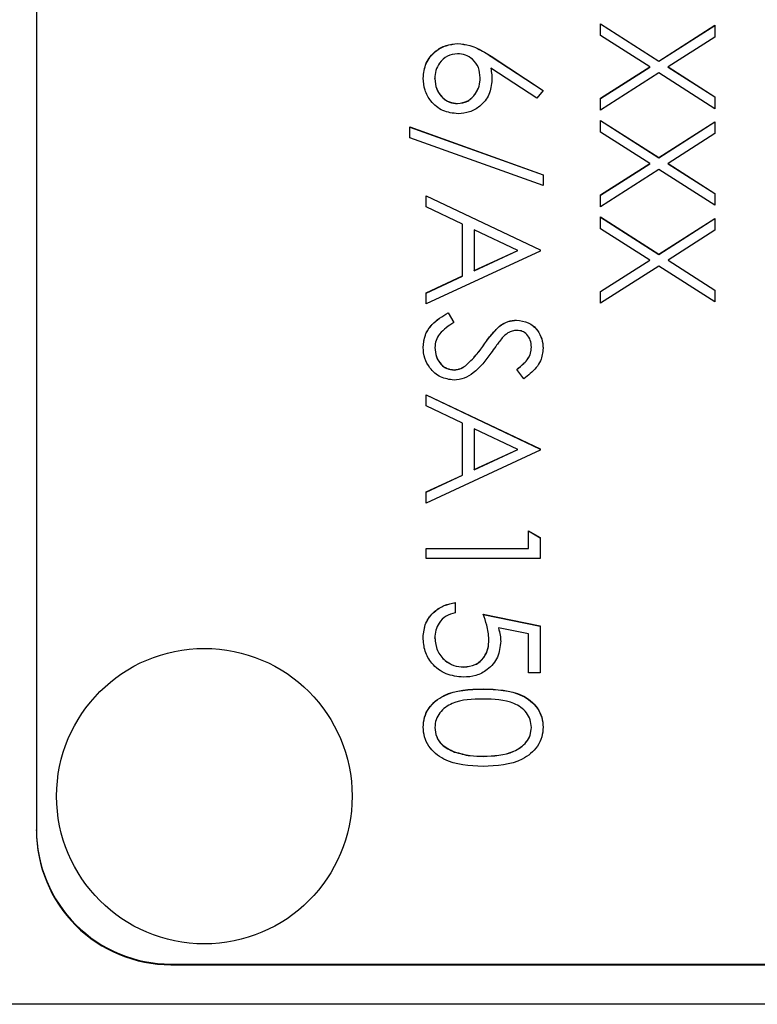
# Model space of a CAD drawing. Header units: millimetres. Extents: x 265 to 1951, y 68 to 1428.
# Tile 9 of 38: x 741 to 752, y 682 to 697. Entities that reach past the tile are written whole.
import ezdxf

# ---------------------------------------------------------------- set-up
doc = ezdxf.new("R2010")
doc.units = ezdxf.units.MM

msp = doc.modelspace()

# ---------------------------------------------------------------- linework, layer by layer
at = {"color": 7, "linetype": 'Continuous', "lineweight": 25}
for p, q in [((741.057, 740.803), (741.057, 684.816)), ((749.457, 696.816), (750.324, 696.261)), ((749.457, 696.64), (749.457, 696.816)), ((749.457, 696.814), (750.324, 696.259)), ((750.324, 696.261), (751.157, 696.794)), ((750.324, 696.259), (751.157, 696.792)), ((751.157, 696.794), (751.157, 696.618)), ((747.331, 696.52), (747.331, 696.522)), ((750.187, 696.173), (749.457, 696.64)), ((751.157, 696.618), (750.462, 696.173)), ((747.825, 696.332), (748.601, 695.825)), ((747.825, 696.33), (747.825, 696.332)), ((747.825, 696.33), (748.6, 695.823)), ((750.324, 696.259), (750.324, 696.261)), ((748.508, 695.707), (747.822, 696.156)), ((747.822, 696.154), (747.822, 696.156)), ((749.457, 695.707), (750.187, 696.173)), ((749.457, 695.705), (750.187, 696.171)), ((750.324, 696.085), (749.457, 695.531)), ((750.187, 696.171), (750.187, 696.173)), ((751.157, 695.552), (750.324, 696.085)), ((750.462, 696.173), (751.157, 695.729)), ((750.462, 696.171), (750.462, 696.173)), ((750.462, 696.171), (751.157, 695.726)), ((746.988, 695.997), (746.988, 695.999)), ((747.664, 696.01), (747.664, 696.012)), ((748.601, 695.825), (748.508, 695.707)), ((749.457, 695.531), (749.457, 695.707)), ((751.157, 695.729), (751.157, 695.552)), ((747.325, 695.627), (747.325, 695.629)), ((749.457, 695.378), (750.324, 694.823)), ((749.457, 695.202), (749.457, 695.378)), ((749.457, 695.376), (750.324, 694.821)), ((750.324, 694.823), (751.157, 695.356)), ((750.324, 694.821), (751.157, 695.354)), ((751.157, 695.356), (751.157, 695.18)), ((746.617, 695.28), (748.601, 694.569)), ((746.617, 695.119), (746.617, 695.28)), ((746.617, 695.278), (748.601, 694.567)), ((750.187, 694.735), (749.457, 695.202)), ((748.601, 694.409), (746.617, 695.119)), ((751.157, 695.18), (750.462, 694.735)), ((750.324, 694.821), (750.324, 694.823)), ((749.457, 694.269), (750.187, 694.735)), ((749.457, 694.266), (750.187, 694.733)), ((750.324, 694.647), (749.457, 694.093)), ((750.187, 694.733), (750.187, 694.735)), ((751.157, 694.114), (750.324, 694.647)), ((750.462, 694.735), (751.157, 694.29)), ((750.462, 694.733), (750.462, 694.735)), ((750.462, 694.733), (751.157, 694.288)), ((748.601, 694.569), (748.601, 694.409)), ((746.857, 694.256), (748.557, 693.45)), ((746.857, 694.09), (746.857, 694.256)), ((746.857, 694.254), (748.557, 693.448)), ((749.457, 694.093), (749.457, 694.269)), ((751.157, 694.29), (751.157, 694.114)), ((747.402, 693.831), (746.857, 694.09)), ((749.457, 693.94), (750.324, 693.385)), ((749.457, 693.764), (749.457, 693.94)), ((749.457, 693.938), (750.324, 693.383)), ((750.324, 693.385), (751.157, 693.918)), ((750.324, 693.383), (751.157, 693.916)), ((751.157, 693.918), (751.157, 693.742)), ((747.402, 693.061), (747.402, 693.831)), ((748.226, 693.441), (747.576, 693.748)), ((747.576, 693.748), (747.576, 693.141)), ((750.187, 693.297), (749.457, 693.764)), ((751.157, 693.742), (750.462, 693.297)), ((747.576, 693.141), (748.226, 693.441)), ((747.576, 693.139), (748.226, 693.438)), ((748.226, 693.438), (748.226, 693.441)), ((748.557, 693.45), (748.557, 693.428)), ((748.557, 693.428), (746.857, 692.644)), ((749.457, 692.83), (750.187, 693.297)), ((749.457, 692.828), (750.187, 693.295)), ((750.187, 693.295), (750.187, 693.297)), ((750.324, 693.383), (750.324, 693.385)), ((750.462, 693.297), (751.157, 692.852)), ((750.462, 693.295), (750.462, 693.297)), ((750.462, 693.295), (751.157, 692.85)), ((750.324, 693.209), (749.457, 692.654)), ((751.157, 692.676), (750.324, 693.209)), ((746.857, 692.809), (747.402, 693.061)), ((746.857, 692.807), (747.402, 693.058)), ((747.402, 693.058), (747.402, 693.061)), ((747.576, 693.139), (747.576, 693.141)), ((751.157, 692.852), (751.157, 692.676)), ((746.857, 692.644), (746.857, 692.809)), ((749.457, 692.654), (749.457, 692.83)), ((747.185, 692.513), (747.271, 692.369)), ((747.185, 692.511), (747.185, 692.513)), ((747.185, 692.511), (747.271, 692.367)), ((747.945, 692.307), (747.945, 692.309)), ((748.204, 692.402), (748.204, 692.404)), ((746.988, 691.994), (746.988, 691.996)), ((747.714, 692.028), (747.714, 692.03)), ((748.426, 692), (748.426, 692.002)), ((747.443, 691.722), (747.443, 691.724)), ((747.276, 691.661), (747.276, 691.663)), ((748.313, 691.532), (748.208, 691.67)), ((746.857, 691.293), (748.557, 690.486)), ((746.857, 691.126), (746.857, 691.293)), ((746.857, 691.29), (748.557, 690.484)), ((747.402, 690.868), (746.857, 691.126)), ((747.402, 690.097), (747.402, 690.868)), ((747.576, 690.785), (747.576, 690.178)), ((748.226, 690.477), (747.576, 690.785)), ((748.557, 690.465), (746.857, 689.68)), ((747.576, 690.178), (748.226, 690.477)), ((747.576, 690.175), (748.226, 690.475)), ((748.226, 690.475), (748.226, 690.477)), ((748.557, 690.486), (748.557, 690.465)), ((746.857, 689.846), (747.402, 690.097)), ((746.857, 689.844), (747.402, 690.095)), ((747.402, 690.095), (747.402, 690.097)), ((747.576, 690.175), (747.576, 690.178)), ((746.857, 689.68), (746.857, 689.846)), ((748.383, 689.005), (748.383, 689.266)), ((748.383, 689.266), (748.557, 689.166)), ((748.383, 689.264), (748.557, 689.164)), ((748.557, 689.166), (748.557, 688.852)), ((746.857, 689.005), (748.383, 689.005)), ((746.857, 688.852), (746.857, 689.005)), ((746.857, 689.002), (748.383, 689.002)), ((748.383, 689.002), (748.383, 689.005)), ((748.557, 688.852), (746.857, 688.852)), ((747.293, 688.198), (747.293, 688.046)), ((747.707, 688.024), (748.557, 687.85)), ((747.707, 688.022), (748.557, 687.848)), ((748.383, 687.731), (747.936, 687.822)), ((747.936, 687.82), (747.936, 687.822)), ((748.383, 687.153), (748.383, 687.731)), ((748.557, 687.85), (748.557, 687.153)), ((746.988, 687.669), (746.988, 687.671)), ((747.794, 687.647), (747.794, 687.65)), ((747.419, 687.238), (747.419, 687.24)), ((748.557, 687.153), (748.383, 687.153)), ((747.706, 686.911), (747.706, 686.913)), ((746.988, 686.337), (746.988, 686.34)), ((748.426, 686.337), (748.426, 686.34)), ((747.28, 685.973), (747.28, 685.975)), ((747.707, 685.908), (747.707, 685.911)), ((741.057, 684.805), (741.057, 684.816)), ((743.057, 682.816), (754.657, 682.816)), ((743.057, 682.806), (743.057, 682.816)), ((743.057, 682.806), (759.057, 682.806)), ((761.557, 682.217), (740.557, 682.217))]:
    msp.add_line(p, q, dxfattribs=at)
msp.add_circle((743.557, 685.316), 2.2, dxfattribs=at)
for centre in [(743.057, 684.816), (743.057, 684.805)]:
    msp.add_arc(centre, 2, 180.0067, 270.0067, dxfattribs=at)
for points, knots in [([(746.814, 696.007), (746.823, 696.083), (746.841, 696.235), (746.979, 696.407), (747.152, 696.504), (747.271, 696.516), (747.331, 696.522)], [0, 0, 0, 0, 0.2796696, 0.5590848, 0.7795576, 1, 1, 1, 1]), ([(746.814, 696.005), (746.823, 696.081), (746.841, 696.233), (746.979, 696.405), (747.152, 696.502), (747.271, 696.514), (747.331, 696.52)], [0, 0, 0, 0, 0.27967, 0.559085, 0.779558, 1, 1, 1, 1]), ([(747.331, 696.522), (747.392, 696.516), (747.492, 696.506), (747.622, 696.452), (747.726, 696.396), (747.792, 696.353), (747.825, 696.332)], [0, 0, 0, 0, 0.339374, 0.559486, 0.779731, 1, 1, 1, 1]), ([(747.331, 696.52), (747.392, 696.514), (747.492, 696.504), (747.622, 696.45), (747.726, 696.394), (747.792, 696.351), (747.825, 696.33)], [0, 0, 0, 0, 0.339374, 0.559486, 0.779731, 1, 1, 1, 1]), ([(747.325, 696.37), (747.273, 696.362), (747.168, 696.348), (747.06, 696.242), (746.997, 696.122), (746.991, 696.04), (746.988, 695.999)], [0, 0, 0, 0, 0.279059, 0.55882, 0.779303, 1, 1, 1, 1]), ([(747.664, 696.012), (747.659, 696.064), (747.65, 696.168), (747.561, 696.286), (747.447, 696.358), (747.366, 696.366), (747.325, 696.37)], [0, 0, 0, 0, 0.280127, 0.559515, 0.779719, 1, 1, 1, 1]), ([(747.822, 696.156), (747.827, 696.124), (747.836, 696.065), (747.837, 696.006), (747.838, 695.98)], [0, 0, 0, 0, 0.5599103, 1, 1, 1, 1]), ([(747.822, 696.154), (747.827, 696.122), (747.836, 696.063), (747.837, 696.004), (747.838, 695.978)], [0, 0, 0, 0, 0.55991, 1, 1, 1, 1]), ([(747.334, 695.476), (747.256, 695.485), (747.101, 695.503), (746.929, 695.648), (746.831, 695.825), (746.819, 695.946), (746.814, 696.007)], [0, 0, 0, 0, 0.279631, 0.55896, 0.779478, 1, 1, 1, 1]), ([(746.988, 695.999), (746.993, 695.947), (747.004, 695.843), (747.091, 695.722), (747.202, 695.642), (747.284, 695.633), (747.325, 695.629)], [0, 0, 0, 0, 0.280018, 0.559853, 0.779987, 1, 1, 1, 1]), ([(746.988, 695.997), (746.993, 695.945), (747.004, 695.84), (747.091, 695.719), (747.202, 695.639), (747.284, 695.631), (747.325, 695.627)], [0, 0, 0, 0, 0.280018, 0.559853, 0.779987, 1, 1, 1, 1]), ([(747.325, 695.629), (747.378, 695.637), (747.485, 695.652), (747.593, 695.764), (747.655, 695.887), (747.661, 695.971), (747.664, 696.012)], [0, 0, 0, 0, 0.278754, 0.558605, 0.779147, 1, 1, 1, 1]), ([(747.325, 695.627), (747.378, 695.634), (747.485, 695.65), (747.593, 695.762), (747.655, 695.885), (747.661, 695.968), (747.664, 696.01)], [0, 0, 0, 0, 0.278754, 0.558605, 0.779147, 1, 1, 1, 1]), ([(747.838, 695.98), (747.829, 695.906), (747.812, 695.757), (747.676, 695.591), (747.51, 695.491), (747.393, 695.481), (747.334, 695.476)], [0, 0, 0, 0, 0.2796384, 0.5593258, 0.7795267, 1, 1, 1, 1]), ([(746.814, 691.996), (746.82, 692.059), (746.832, 692.185), (746.961, 692.378), (747.1, 692.462), (747.185, 692.513)], [0, 0, 0, 0, 0.2798798, 0.5596658, 1, 1, 1, 1]), ([(746.814, 691.994), (746.82, 692.057), (746.832, 692.182), (746.961, 692.376), (747.1, 692.46), (747.185, 692.511)], [0, 0, 0, 0, 0.27988, 0.559666, 1, 1, 1, 1]), ([(747.271, 692.369), (747.194, 692.319), (747.085, 692.248), (746.999, 692.104), (746.992, 692.032), (746.988, 691.996)], [0, 0, 0, 0, 0.559321, 0.779782, 1, 1, 1, 1]), ([(747.714, 692.03), (747.753, 692.086), (747.823, 692.185), (747.908, 692.271), (747.945, 692.309)], [0, 0, 0, 0, 0.560413, 1, 1, 1, 1]), ([(747.714, 692.028), (747.753, 692.084), (747.823, 692.182), (747.908, 692.269), (747.945, 692.307)], [0, 0, 0, 0, 0.560413, 1, 1, 1, 1]), ([(747.945, 692.309), (747.989, 692.339), (748.068, 692.392), (748.162, 692.4), (748.204, 692.404)], [0, 0, 0, 0, 0.55984, 1, 1, 1, 1]), ([(747.945, 692.307), (747.989, 692.337), (748.068, 692.39), (748.162, 692.398), (748.204, 692.402)], [0, 0, 0, 0, 0.55984, 1, 1, 1, 1]), ([(748.204, 692.404), (748.264, 692.396), (748.385, 692.382), (748.516, 692.266), (748.589, 692.127), (748.597, 692.032), (748.601, 691.985)], [0, 0, 0, 0, 0.279553, 0.558798, 0.779378, 1, 1, 1, 1]), ([(748.204, 692.402), (748.264, 692.394), (748.385, 692.38), (748.516, 692.264), (748.589, 692.125), (748.597, 692.03), (748.601, 691.983)], [0, 0, 0, 0, 0.279553, 0.558798, 0.779378, 1, 1, 1, 1]), ([(747.991, 692.139), (747.959, 692.097), (747.901, 692.023), (747.846, 691.945), (747.822, 691.911)], [0, 0, 0, 0, 0.559906, 1, 1, 1, 1]), ([(748.211, 692.251), (748.187, 692.249), (748.14, 692.245), (748.062, 692.209), (748.018, 692.166), (747.991, 692.139)], [0, 0, 0, 0, 0.279946, 0.559774, 1, 1, 1, 1]), ([(748.426, 692.002), (748.424, 692.037), (748.418, 692.106), (748.365, 692.189), (748.293, 692.243), (748.238, 692.249), (748.211, 692.251)], [0, 0, 0, 0, 0.280274, 0.559931, 0.77992, 1, 1, 1, 1]), ([(747.274, 691.51), (747.204, 691.52), (747.065, 691.539), (746.917, 691.675), (746.827, 691.832), (746.818, 691.941), (746.814, 691.996)], [0, 0, 0, 0, 0.279183, 0.559085, 0.779446, 1, 1, 1, 1]), ([(746.988, 691.996), (746.992, 691.95), (747.002, 691.859), (747.07, 691.747), (747.168, 691.676), (747.24, 691.667), (747.276, 691.663)], [0, 0, 0, 0, 0.280276, 0.560148, 0.780153, 1, 1, 1, 1]), ([(746.988, 691.994), (746.992, 691.948), (747.002, 691.857), (747.07, 691.745), (747.168, 691.674), (747.24, 691.665), (747.276, 691.661)], [0, 0, 0, 0, 0.280276, 0.560148, 0.780153, 1, 1, 1, 1]), ([(747.443, 691.724), (747.499, 691.776), (747.599, 691.87), (747.679, 691.981), (747.714, 692.03)], [0, 0, 0, 0, 0.559496, 1, 1, 1, 1]), ([(747.443, 691.722), (747.499, 691.774), (747.599, 691.868), (747.679, 691.979), (747.714, 692.028)], [0, 0, 0, 0, 0.559496, 1, 1, 1, 1]), ([(748.208, 691.67), (748.245, 691.7), (748.305, 691.748), (748.378, 691.828), (748.419, 691.911), (748.424, 691.972), (748.426, 692.002)], [0, 0, 0, 0, 0.340409, 0.560482, 0.78018, 1, 1, 1, 1]), ([(748.208, 691.668), (748.245, 691.697), (748.305, 691.746), (748.378, 691.826), (748.419, 691.909), (748.424, 691.97), (748.426, 692)], [0, 0, 0, 0, 0.340409, 0.560482, 0.78018, 1, 1, 1, 1]), ([(748.601, 691.985), (748.593, 691.921), (748.581, 691.816), (748.499, 691.693), (748.411, 691.606), (748.346, 691.557), (748.313, 691.532)], [0, 0, 0, 0, 0.338729, 0.558835, 0.779344, 1, 1, 1, 1]), ([(747.822, 691.911), (747.743, 691.804), (747.633, 691.656), (747.429, 691.53), (747.325, 691.517), (747.274, 691.51)], [0, 0, 0, 0, 0.560115, 0.780284, 1, 1, 1, 1]), ([(747.276, 691.663), (747.31, 691.667), (747.37, 691.675), (747.421, 691.709), (747.443, 691.724)], [0, 0, 0, 0, 0.55899, 1, 1, 1, 1]), ([(747.276, 691.661), (747.31, 691.665), (747.37, 691.673), (747.421, 691.707), (747.443, 691.722)], [0, 0, 0, 0, 0.55899, 1, 1, 1, 1]), ([(746.814, 687.68), (746.821, 687.753), (746.836, 687.898), (746.966, 688.063), (747.125, 688.165), (747.237, 688.187), (747.293, 688.198)], [0, 0, 0, 0, 0.279625, 0.559019, 0.77938, 1, 1, 1, 1]), ([(746.814, 687.678), (746.821, 687.751), (746.836, 687.896), (746.966, 688.061), (747.125, 688.163), (747.237, 688.185), (747.293, 688.196)], [0, 0, 0, 0, 0.2796245, 0.5590192, 0.7793803, 1, 1, 1, 1]), ([(747.293, 688.046), (747.245, 688.033), (747.149, 688.007), (747.052, 687.903), (746.998, 687.787), (746.991, 687.71), (746.988, 687.671)], [0, 0, 0, 0, 0.28005, 0.559166, 0.779583, 1, 1, 1, 1]), ([(747.794, 687.65), (747.787, 687.722), (747.773, 687.85), (747.727, 687.971), (747.707, 688.024)], [0, 0, 0, 0, 0.559416, 1, 1, 1, 1]), ([(747.936, 687.822), (747.946, 687.785), (747.964, 687.72), (747.967, 687.652), (747.969, 687.622)], [0, 0, 0, 0, 0.560064, 1, 1, 1, 1]), ([(747.936, 687.82), (747.946, 687.783), (747.964, 687.718), (747.967, 687.65), (747.969, 687.62)], [0, 0, 0, 0, 0.560064, 1, 1, 1, 1]), ([(747.413, 687.087), (747.324, 687.097), (747.148, 687.117), (746.943, 687.27), (746.829, 687.472), (746.819, 687.61), (746.814, 687.68)], [0, 0, 0, 0, 0.279864, 0.559271, 0.779424, 1, 1, 1, 1]), ([(746.988, 687.671), (746.995, 687.607), (747.01, 687.48), (747.127, 687.338), (747.269, 687.252), (747.369, 687.244), (747.419, 687.24)], [0, 0, 0, 0, 0.279617, 0.559357, 0.779559, 1, 1, 1, 1]), ([(746.988, 687.669), (746.995, 687.605), (747.01, 687.478), (747.127, 687.336), (747.269, 687.25), (747.369, 687.242), (747.419, 687.238)], [0, 0, 0, 0, 0.279617, 0.559357, 0.779559, 1, 1, 1, 1]), ([(747.969, 687.622), (747.96, 687.541), (747.943, 687.378), (747.79, 687.2), (747.604, 687.1), (747.476, 687.091), (747.413, 687.087)], [0, 0, 0, 0, 0.279688, 0.559025, 0.779292, 1, 1, 1, 1]), ([(747.419, 687.24), (747.478, 687.246), (747.595, 687.259), (747.723, 687.373), (747.786, 687.512), (747.792, 687.604), (747.794, 687.65)], [0, 0, 0, 0, 0.279539, 0.558617, 0.779047, 1, 1, 1, 1]), ([(747.419, 687.238), (747.478, 687.244), (747.595, 687.256), (747.723, 687.371), (747.786, 687.509), (747.792, 687.601), (747.794, 687.647)], [0, 0, 0, 0, 0.279539, 0.5586168, 0.7790473, 1, 1, 1, 1]), ([(746.814, 686.345), (746.818, 686.394), (746.826, 686.493), (746.915, 686.674), (747.2, 686.897), (747.504, 686.907), (747.706, 686.913)], [0, 0, 0, 0, 0.1255507, 0.25109, 0.5002501, 1, 1, 1, 1]), ([(746.814, 686.342), (746.818, 686.392), (746.826, 686.491), (746.915, 686.672), (747.2, 686.895), (747.504, 686.904), (747.706, 686.911)], [0, 0, 0, 0, 0.1255507, 0.25109, 0.5002501, 1, 1, 1, 1]), ([(747.706, 686.913), (747.909, 686.906), (748.163, 686.898), (748.419, 686.74), (748.52, 686.629), (748.589, 686.494), (748.597, 686.394), (748.601, 686.345)], [0, 0, 0, 0, 0.498702, 0.624177, 0.749467, 0.874745, 1, 1, 1, 1]), ([(747.706, 686.911), (747.909, 686.904), (748.163, 686.896), (748.419, 686.737), (748.52, 686.627), (748.589, 686.491), (748.597, 686.392), (748.601, 686.342)], [0, 0, 0, 0, 0.498702, 0.624177, 0.749467, 0.874745, 1, 1, 1, 1]), ([(747.707, 686.76), (747.548, 686.759), (747.31, 686.757), (747.078, 686.594), (747, 686.456), (746.992, 686.378), (746.988, 686.34)], [0, 0, 0, 0, 0.500291, 0.749086, 0.874606, 1, 1, 1, 1]), ([(748.426, 686.34), (748.422, 686.378), (748.415, 686.456), (748.355, 686.56), (748.271, 686.642), (748.064, 686.755), (747.866, 686.758), (747.707, 686.76)], [0, 0, 0, 0, 0.125139, 0.250418, 0.375519, 0.500847, 1, 1, 1, 1]), ([(747.706, 685.758), (747.502, 685.767), (747.196, 685.782), (746.915, 686.013), (746.826, 686.195), (746.818, 686.295), (746.814, 686.345)], [0, 0, 0, 0, 0.499407, 0.748743, 0.874372, 1, 1, 1, 1]), ([(746.988, 686.34), (746.994, 686.293), (747.005, 686.2), (747.102, 686.057), (747.213, 686.006), (747.28, 685.975)], [0, 0, 0, 0, 0.280257, 0.560781, 1, 1, 1, 1]), ([(746.988, 686.337), (746.994, 686.291), (747.005, 686.198), (747.102, 686.055), (747.213, 686.004), (747.28, 685.973)], [0, 0, 0, 0, 0.280257, 0.560781, 1, 1, 1, 1]), ([(748.601, 686.345), (748.597, 686.295), (748.589, 686.195), (748.5, 686.012), (748.216, 685.782), (747.91, 685.768), (747.706, 685.758)], [0, 0, 0, 0, 0.1256, 0.251197, 0.500581, 1, 1, 1, 1]), ([(747.707, 685.911), (747.865, 685.917), (748.101, 685.926), (748.335, 686.085), (748.414, 686.223), (748.422, 686.301), (748.426, 686.34)], [0, 0, 0, 0, 0.500072, 0.749021, 0.874598, 1, 1, 1, 1]), ([(747.707, 685.908), (747.865, 685.915), (748.101, 685.924), (748.335, 686.083), (748.414, 686.221), (748.422, 686.298), (748.426, 686.337)], [0, 0, 0, 0, 0.5000715, 0.7490206, 0.8745985, 1, 1, 1, 1]), ([(747.28, 685.975), (747.358, 685.953), (747.498, 685.915), (747.643, 685.912), (747.707, 685.911)], [0, 0, 0, 0, 0.559599, 1, 1, 1, 1]), ([(747.28, 685.973), (747.358, 685.951), (747.498, 685.912), (747.643, 685.91), (747.707, 685.908)], [0, 0, 0, 0, 0.5595988, 1, 1, 1, 1])]:
    msp.add_open_spline(points, degree=3, knots=knots, dxfattribs=at)

doc.saveas('drawing.dxf')
